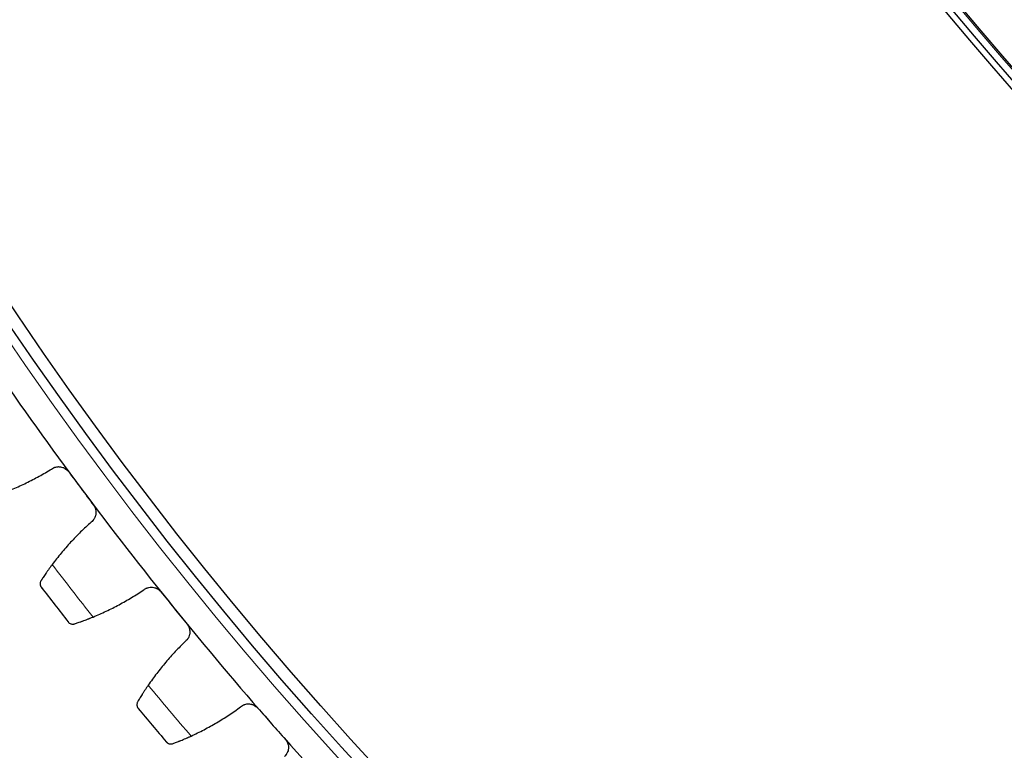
# Model space of a CAD drawing. Header units: inches. Extents: x 0 to 20790, y -12 to 14700.
# Tile 235 of 256: x 9463 to 9625, y 3269 to 3389. Entities that reach past the tile are written whole.
import ezdxf

# ---------------------------------------------------------------- set-up
doc = ezdxf.new("R2010")
doc.units = ezdxf.units.IN
doc.layers.add('1', color=7, linetype='Continuous', true_color=0xffffff)
doc.layers.add('254', color=7, linetype='Continuous', true_color=0xffffff)
doc.styles.add('latin_extended', font='simplex.shx')
doc.dimstyles.get("Standard").update_dxf_attribs({"dimtxt": 0.18, "dimasz": 0.18, "dimexe": 0.18, "dimexo": 0.0625, "dimgap": 0.09, "dimtad": 0, "dimtih": 1, "dimtoh": 1, "dimdec": 4, "dimzin": 0, "dimdsep": 46, "dimtxsty": 'Standard', "dimcen": 0.09, "dimadec": 0, "dimazin": 0, "dimtfac": 1, "dimtdec": 4, "dimtofl": 0, "dimtmove": 0, "dimatfit": 3, "dimfxl": 1, "dimtolj": 1, "dimtzin": 0, "dimarcsym": 0})

# ---------------------------------------------------------------- blocks, each defined once
blk = doc.blocks.new('_U8')
at = {"layer": '254', "color": 3, "linetype": 'Continuous', "lineweight": 13, "transparency": 16777216}
for p, q in [((9936.19, 3683), (8492.69, 3683)), ((8527.69, 3560.5), (8527.69, 2652.5)), ((9936.19, 2530), (8492.69, 2530))]:
    blk.add_line(p, q, dxfattribs=at)
at = {"layer": '254', "color": 3, "transparency": 16777216}
for points in [[(8548.1, 3560.5), (8507.27, 3560.5), (8527.69, 3683)], [(8507.27, 2652.5), (8548.1, 2652.5), (8527.69, 2530)]]:
    blk.add_solid(points, dxfattribs=at)
at = {"layer": 'Defpoints', "color": 0, "transparency": 16777216}
for p in [(9971.19, 3683), (8527.69, 2530), (9971.19, 2530)]:
    blk.add_point(p, dxfattribs=at)
at = {"layer": '254', "color": 2, "lineweight": 13, "transparency": 16777216, "insert": (8343.94, 2807.93), "char_height": 122.5, "attachment_point": 1, "rotation": 90, "style": 'latin_extended'}
blk.add_mtext('\\A1;1153', dxfattribs=at)

msp = doc.modelspace()

# ---------------------------------------------------------------- linework, layer by layer
at = {"layer": '1', "color": 110, "linetype": 'Continuous', "lineweight": 13}
for radius in [616.6, 458.862]:
    msp.add_circle((9971.186, 3683), radius, dxfattribs=at)
at = {"layer": '1', "color": 2, "linetype": 'Continuous', "lineweight": 25}
for radius in [615, 613, 461, 460, 458.594]:
    msp.add_circle((9971.186, 3683), radius, dxfattribs=at)
for radius, start, end in [(621, 214.394904, 216.687898), (621, 216.687898, 218.980892), (636, 217.51347, 218.15532), (621, 218.980892, 221.273885), (636, 219.806463, 220.448314), (621, 221.273885, 223.566879)]:
    msp.add_arc((9971.186, 3683), radius, start, end, dxfattribs=at)
at = {"layer": '1', "color": 110, "linetype": 'Continuous', "lineweight": 13}
for start, end in [(217.340034, 218.328756), (219.633028, 220.621749)]:
    msp.add_arc((9971.186, 3683), 632.294, start, end, dxfattribs=at)
at = {"layer": '1', "color": 2, "linetype": 'Continuous', "lineweight": 25}
for points in [[(9459.881, 3311.028), (9460.624, 3311.3), (9462.092, 3311.881), (9464.24, 3312.86), (9466.335, 3313.945), (9467.696, 3314.74), (9468.367, 3315.155)], [(9471.152, 3314.736), (9471.836, 3313.818), (9472.52, 3312.899), (9473.205, 3311.98)], [(9473.205, 3311.98), (9473.889, 3311.062), (9474.574, 3310.143), (9475.258, 3309.224)], [(9474.863, 3306.436), (9474.273, 3305.912), (9473.122, 3304.835), (9471.483, 3303.139), (9469.931, 3301.361), (9468.954, 3300.12), (9468.481, 3299.486)], [(9475.173, 3290.869), (9475.905, 3291.17), (9477.348, 3291.81), (9479.455, 3292.873), (9481.505, 3294.042), (9482.833, 3294.89), (9483.487, 3295.332)], [(9486.286, 3295.025), (9487.007, 3294.134), (9487.727, 3293.244), (9488.448, 3292.353)], [(9488.448, 3292.353), (9489.169, 3291.463), (9489.889, 3290.572), (9490.61, 3289.682)], [(9490.327, 3286.88), (9489.758, 3286.332), (9488.651, 3285.211), (9487.081, 3283.45), (9485.601, 3281.611), (9484.675, 3280.333), (9484.227, 3279.68)], [(9491.259, 3271.337), (9491.978, 3271.668), (9493.395, 3272.365), (9495.458, 3273.512), (9497.459, 3274.761), (9498.752, 3275.662), (9499.388, 3276.13)], [(9502.197, 3275.935), (9502.953, 3275.074), (9503.708, 3274.213), (9504.464, 3273.352)], [(9504.464, 3273.352), (9505.22, 3272.491), (9505.976, 3271.63), (9506.731, 3270.769)]]:
    msp.add_open_spline(points, degree=3, dxfattribs=at)
for points, knots in [([(9468.367, 3315.155), (9468.471, 3315.232), (9468.581, 3315.297), (9468.754, 3315.378), (9468.813, 3315.403), (9468.904, 3315.435), (9468.934, 3315.445), (9468.996, 3315.464), (9469.027, 3315.473), (9469.184, 3315.512), (9469.31, 3315.531), (9469.503, 3315.542), (9469.568, 3315.542), (9469.666, 3315.538), (9469.698, 3315.536), (9469.763, 3315.53), (9469.796, 3315.526), (9469.956, 3315.503), (9470.083, 3315.473), (9470.237, 3315.419), (9470.268, 3315.408), (9470.329, 3315.383), (9470.359, 3315.37), (9470.449, 3315.328), (9470.507, 3315.297), (9470.677, 3315.197), (9470.783, 3315.12), (9470.907, 3315.009), (9470.931, 3314.986), (9470.979, 3314.939), (9471.002, 3314.915), (9471.069, 3314.841), (9471.112, 3314.79), (9471.152, 3314.736)], [0, 0, 0, 0, 0.125, 0.125, 0.1875, 0.1875, 0.21875, 0.21875, 0.25, 0.25, 0.375, 0.375, 0.4375, 0.4375, 0.46875, 0.46875, 0.5, 0.5, 0.625, 0.625, 0.65625, 0.65625, 0.6875, 0.6875, 0.75, 0.75, 0.875, 0.875, 0.90625, 0.90625, 0.9375, 0.9375, 1, 1, 1, 1]), ([(9475.258, 3309.224), (9475.298, 3309.171), (9475.372, 3309.061), (9475.465, 3308.886), (9475.516, 3308.764), (9475.549, 3308.671), (9475.56, 3308.639), (9475.579, 3308.576), (9475.587, 3308.544), (9475.627, 3308.384), (9475.646, 3308.255), (9475.654, 3308.091), (9475.654, 3308.058), (9475.654, 3308.009), (9475.654, 3307.992), (9475.653, 3307.959), (9475.65, 3307.878), (9475.635, 3307.732), (9475.61, 3307.605), (9475.578, 3307.48), (9475.56, 3307.418), (9475.494, 3307.234), (9475.439, 3307.117), (9475.341, 3306.952), (9475.306, 3306.899), (9475.249, 3306.821), (9475.229, 3306.796), (9475.188, 3306.745), (9475.167, 3306.721), (9475.06, 3306.601), (9474.966, 3306.514), (9474.863, 3306.436)], [0, 0, 0, 0, 0.0625, 0.125, 0.1875, 0.1875, 0.21875, 0.21875, 0.25, 0.25, 0.375, 0.375, 0.40625, 0.40625, 0.421875, 0.421875, 0.4375, 0.5, 0.5625, 0.5625, 0.625, 0.625, 0.75, 0.75, 0.8125, 0.8125, 0.84375, 0.84375, 0.875, 0.875, 1, 1, 1, 1]), ([(9468.481, 3299.486), (9468.382, 3299.354), (9468.286, 3299.223), (9468.098, 3298.967), (9467.916, 3298.715), (9467.744, 3298.471), (9467.618, 3298.292), (9467.577, 3298.233), (9467.516, 3298.145), (9467.496, 3298.116), (9467.456, 3298.058), (9467.436, 3298.03), (9467.339, 3297.888), (9467.191, 3297.671), (9467.057, 3297.471), (9466.93, 3297.28), (9466.87, 3297.188), (9466.8, 3297.081), (9466.786, 3297.059), (9466.759, 3297.018), (9466.719, 3296.956), (9466.681, 3296.898), (9466.657, 3296.86)], [0, 0, 0, 0, 0.125, 0.125, 0.25, 0.375, 0.375, 0.4375, 0.4375, 0.46875, 0.46875, 0.5, 0.5, 0.625, 0.75, 0.75, 0.875, 0.875, 0.90625, 0.90625, 0.9375, 1, 1, 1, 1]), ([(9466.657, 3296.86), (9466.624, 3296.809), (9466.597, 3296.757), (9466.554, 3296.653), (9466.537, 3296.601), (9466.512, 3296.497), (9466.504, 3296.445), (9466.496, 3296.342), (9466.497, 3296.292), (9466.504, 3296.191), (9466.512, 3296.143), (9466.534, 3296.048), (9466.548, 3296.002), (9466.582, 3295.912), (9466.603, 3295.869), (9466.638, 3295.807), (9466.656, 3295.777), (9466.68, 3295.743), (9466.692, 3295.726), (9466.697, 3295.719), (9466.701, 3295.714), (9466.702, 3295.712), (9466.704, 3295.709)], [0, 0, 0, 0, 0.125, 0.125, 0.25, 0.25, 0.375, 0.375, 0.5, 0.5, 0.625, 0.625, 0.75, 0.75, 0.875, 0.875, 0.9375, 0.96875, 0.984375, 0.9921875, 0.9921875, 1, 1, 1, 1]), ([(9483.487, 3295.332), (9483.588, 3295.413), (9483.695, 3295.482), (9483.865, 3295.57), (9483.923, 3295.597), (9484.012, 3295.633), (9484.042, 3295.645), (9484.103, 3295.666), (9484.134, 3295.676), (9484.289, 3295.721), (9484.415, 3295.746), (9484.607, 3295.764), (9484.671, 3295.767), (9484.769, 3295.767), (9484.802, 3295.766), (9484.867, 3295.762), (9484.9, 3295.76), (9485.061, 3295.744), (9485.188, 3295.718), (9485.345, 3295.671), (9485.376, 3295.66), (9485.438, 3295.638), (9485.469, 3295.626), (9485.561, 3295.588), (9485.62, 3295.56), (9485.793, 3295.467), (9485.903, 3295.393), (9486.031, 3295.288), (9486.056, 3295.266), (9486.105, 3295.221), (9486.129, 3295.198), (9486.2, 3295.127), (9486.244, 3295.077), (9486.286, 3295.025)], [0, 0, 0, 0, 0.125, 0.125, 0.1875, 0.1875, 0.21875, 0.21875, 0.25, 0.25, 0.375, 0.375, 0.4375, 0.4375, 0.46875, 0.46875, 0.5, 0.5, 0.625, 0.625, 0.65625, 0.65625, 0.6875, 0.6875, 0.75, 0.75, 0.875, 0.875, 0.90625, 0.90625, 0.9375, 0.9375, 1, 1, 1, 1]), ([(9472.178, 3289.752), (9472.262, 3289.78), (9472.353, 3289.811), (9472.545, 3289.876), (9472.75, 3289.947), (9472.977, 3290.027), (9473.127, 3290.08), (9473.157, 3290.091), (9473.218, 3290.113), (9473.249, 3290.124), (9473.343, 3290.158), (9473.406, 3290.181), (9473.599, 3290.252), (9473.731, 3290.301), (9474.002, 3290.404), (9474.141, 3290.457), (9474.355, 3290.54), (9474.427, 3290.568), (9474.536, 3290.611), (9474.573, 3290.626), (9474.646, 3290.655), (9474.683, 3290.67), (9474.87, 3290.744), (9475.02, 3290.806), (9475.173, 3290.869)], [0, 0, 0, 0, 0.125, 0.125, 0.25, 0.375, 0.375, 0.40625, 0.40625, 0.4375, 0.4375, 0.5, 0.5, 0.625, 0.625, 0.75, 0.75, 0.8125, 0.8125, 0.84375, 0.84375, 0.875, 0.875, 1, 1, 1, 1]), ([(9471.074, 3290.082), (9471.075, 3290.081), (9471.076, 3290.08), (9471.078, 3290.078), (9471.079, 3290.077), (9471.082, 3290.073), (9471.087, 3290.066), (9471.101, 3290.05), (9471.128, 3290.019), (9471.153, 3289.994), (9471.204, 3289.945), (9471.241, 3289.914), (9471.357, 3289.831), (9471.443, 3289.786), (9471.584, 3289.738), (9471.633, 3289.725), (9471.709, 3289.712), (9471.735, 3289.708), (9471.787, 3289.703), (9471.814, 3289.701), (9471.895, 3289.699), (9471.95, 3289.703), (9472.063, 3289.719), (9472.12, 3289.733), (9472.178, 3289.752)], [0, 0, 0, 0, 0.0039062, 0.0039062, 0.0078125, 0.0078125, 0.015625, 0.03125, 0.0625, 0.125, 0.125, 0.25, 0.25, 0.5, 0.5, 0.625, 0.625, 0.6875, 0.6875, 0.75, 0.75, 0.875, 0.875, 1, 1, 1, 1]), ([(9490.61, 3289.682), (9490.652, 3289.63), (9490.73, 3289.523), (9490.83, 3289.352), (9490.886, 3289.233), (9490.923, 3289.14), (9490.934, 3289.109), (9490.956, 3289.046), (9490.966, 3289.015), (9491.012, 3288.857), (9491.036, 3288.728), (9491.05, 3288.565), (9491.053, 3288.532), (9491.054, 3288.483), (9491.055, 3288.467), (9491.055, 3288.434), (9491.055, 3288.352), (9491.046, 3288.206), (9491.026, 3288.078), (9491, 3287.951), (9490.983, 3287.889), (9490.925, 3287.702), (9490.875, 3287.584), (9490.783, 3287.415), (9490.75, 3287.36), (9490.696, 3287.28), (9490.678, 3287.254), (9490.639, 3287.202), (9490.619, 3287.177), (9490.517, 3287.053), (9490.426, 3286.962), (9490.327, 3286.88)], [0, 0, 0, 0, 0.0625, 0.125, 0.1875, 0.1875, 0.21875, 0.21875, 0.25, 0.25, 0.375, 0.375, 0.40625, 0.40625, 0.421875, 0.421875, 0.4375, 0.5, 0.5625, 0.5625, 0.625, 0.625, 0.75, 0.75, 0.8125, 0.8125, 0.84375, 0.84375, 0.875, 0.875, 1, 1, 1, 1]), ([(9484.227, 3279.68), (9484.134, 3279.544), (9484.043, 3279.41), (9483.866, 3279.146), (9483.694, 3278.887), (9483.532, 3278.637), (9483.413, 3278.452), (9483.374, 3278.392), (9483.317, 3278.301), (9483.298, 3278.272), (9483.261, 3278.212), (9483.242, 3278.183), (9483.151, 3278.038), (9483.012, 3277.815), (9482.886, 3277.61), (9482.767, 3277.413), (9482.71, 3277.32), (9482.644, 3277.209), (9482.631, 3277.188), (9482.606, 3277.145), (9482.568, 3277.082), (9482.533, 3277.022), (9482.51, 3276.983)], [0, 0, 0, 0, 0.125, 0.125, 0.25, 0.375, 0.375, 0.4375, 0.4375, 0.46875, 0.46875, 0.5, 0.5, 0.625, 0.75, 0.75, 0.875, 0.875, 0.90625, 0.90625, 0.9375, 1, 1, 1, 1]), ([(9482.51, 3276.983), (9482.479, 3276.931), (9482.455, 3276.878), (9482.415, 3276.773), (9482.401, 3276.72), (9482.38, 3276.615), (9482.374, 3276.563), (9482.371, 3276.46), (9482.373, 3276.409), (9482.384, 3276.309), (9482.394, 3276.261), (9482.42, 3276.167), (9482.436, 3276.121), (9482.474, 3276.033), (9482.496, 3275.991), (9482.533, 3275.931), (9482.553, 3275.901), (9482.578, 3275.868), (9482.59, 3275.851), (9482.596, 3275.845), (9482.6, 3275.84), (9482.602, 3275.838), (9482.604, 3275.835)], [0, 0, 0, 0, 0.125, 0.125, 0.25, 0.25, 0.375, 0.375, 0.5, 0.5, 0.625, 0.625, 0.75, 0.75, 0.875, 0.875, 0.9375, 0.96875, 0.984375, 0.9921875, 0.9921875, 1, 1, 1, 1]), ([(9499.388, 3276.13), (9499.486, 3276.214), (9499.59, 3276.288), (9499.756, 3276.383), (9499.813, 3276.412), (9499.9, 3276.452), (9499.93, 3276.464), (9499.99, 3276.488), (9500.021, 3276.499), (9500.173, 3276.551), (9500.298, 3276.58), (9500.49, 3276.606), (9500.554, 3276.612), (9500.652, 3276.615), (9500.685, 3276.616), (9500.75, 3276.615), (9500.782, 3276.614), (9500.944, 3276.604), (9501.073, 3276.584), (9501.231, 3276.542), (9501.262, 3276.533), (9501.325, 3276.514), (9501.357, 3276.503), (9501.45, 3276.469), (9501.51, 3276.443), (9501.687, 3276.357), (9501.799, 3276.288), (9501.931, 3276.187), (9501.958, 3276.166), (9502.009, 3276.123), (9502.033, 3276.101), (9502.107, 3276.033), (9502.153, 3275.985), (9502.197, 3275.935)], [0, 0, 0, 0, 0.125, 0.125, 0.1875, 0.1875, 0.21875, 0.21875, 0.25, 0.25, 0.375, 0.375, 0.4375, 0.4375, 0.46875, 0.46875, 0.5, 0.5, 0.625, 0.625, 0.65625, 0.65625, 0.6875, 0.6875, 0.75, 0.75, 0.875, 0.875, 0.90625, 0.90625, 0.9375, 0.9375, 1, 1, 1, 1]), ([(9488.311, 3270.102), (9488.394, 3270.133), (9488.483, 3270.167), (9488.673, 3270.241), (9488.875, 3270.319), (9489.099, 3270.409), (9489.246, 3270.468), (9489.276, 3270.48), (9489.336, 3270.504), (9489.366, 3270.517), (9489.459, 3270.554), (9489.521, 3270.58), (9489.711, 3270.658), (9489.841, 3270.713), (9490.108, 3270.826), (9490.244, 3270.885), (9490.455, 3270.976), (9490.525, 3271.007), (9490.633, 3271.055), (9490.669, 3271.071), (9490.742, 3271.103), (9490.778, 3271.119), (9490.961, 3271.201), (9491.109, 3271.268), (9491.259, 3271.337)], [0, 0, 0, 0, 0.125, 0.125, 0.25, 0.375, 0.375, 0.40625, 0.40625, 0.4375, 0.4375, 0.5, 0.5, 0.625, 0.625, 0.75, 0.75, 0.8125, 0.8125, 0.84375, 0.84375, 0.875, 0.875, 1, 1, 1, 1]), ([(9506.731, 3270.769), (9506.775, 3270.719), (9506.858, 3270.615), (9506.965, 3270.449), (9507.025, 3270.331), (9507.065, 3270.241), (9507.078, 3270.21), (9507.103, 3270.148), (9507.114, 3270.117), (9507.166, 3269.961), (9507.195, 3269.833), (9507.216, 3269.671), (9507.22, 3269.638), (9507.223, 3269.589), (9507.224, 3269.573), (9507.226, 3269.54), (9507.23, 3269.458), (9507.227, 3269.312), (9507.211, 3269.183), (9507.19, 3269.056), (9507.176, 3268.992), (9507.125, 3268.803), (9507.08, 3268.683), (9506.995, 3268.511), (9506.964, 3268.455), (9506.914, 3268.373), (9506.896, 3268.346), (9506.86, 3268.292), (9506.841, 3268.266), (9506.744, 3268.138), (9506.657, 3268.044), (9506.561, 3267.958)], [0, 0, 0, 0, 0.0625, 0.125, 0.1875, 0.1875, 0.21875, 0.21875, 0.25, 0.25, 0.375, 0.375, 0.40625, 0.40625, 0.421875, 0.421875, 0.4375, 0.5, 0.5625, 0.5625, 0.625, 0.625, 0.75, 0.75, 0.8125, 0.8125, 0.84375, 0.84375, 0.875, 0.875, 1, 1, 1, 1]), ([(9487.195, 3270.388), (9487.196, 3270.387), (9487.197, 3270.386), (9487.199, 3270.383), (9487.2, 3270.382), (9487.203, 3270.379), (9487.209, 3270.372), (9487.223, 3270.357), (9487.251, 3270.327), (9487.277, 3270.302), (9487.33, 3270.255), (9487.368, 3270.226), (9487.488, 3270.148), (9487.575, 3270.107), (9487.718, 3270.064), (9487.767, 3270.053), (9487.844, 3270.043), (9487.87, 3270.04), (9487.923, 3270.037), (9487.95, 3270.036), (9488.031, 3270.038), (9488.086, 3270.043), (9488.198, 3270.064), (9488.254, 3270.08), (9488.311, 3270.102)], [0, 0, 0, 0, 0.0039063, 0.0039063, 0.0078125, 0.0078125, 0.015625, 0.03125, 0.0625, 0.125, 0.125, 0.25, 0.25, 0.5, 0.5, 0.625, 0.625, 0.6875, 0.6875, 0.75, 0.75, 0.875, 0.875, 1, 1, 1, 1])]:
    msp.add_open_spline(points, degree=3, knots=knots, dxfattribs=at)

# ---------------------------------------------------------------- dimensions: what is measured, and where the dimension line sits
at = {"layer": '254', "color": 2, "linetype": 'Continuous', "lineweight": 13}
dim = msp.add_linear_dim(base=(8527.686, 2530), p1=(9971.186, 3683), p2=(9971.186, 2530), angle=90, dimstyle='Standard', override={"dimscale": 35, "dimtxt": 3.5, "dimasz": 3.5, "dimexe": 1, "dimexo": 1, "dimgap": 1.75, "dimtad": 1, "dimtih": 0, "dimtoh": 0, "dimdec": 2, "dimlfac": 1, "dimzin": 8, "dimdsep": 46, "dimlunit": 2, "dimtxsty": 'latin_extended', "dimsah": 1, "dimse1": 0, "dimse2": 0, "dimsd1": 0, "dimsd2": 0, "dimclrd": 3, "dimclre": 3, "dimclrt": 2, "dimtol": 0, "dimtm": -0.1, "dimtfac": 0.714286, "dimtdec": 3, "dimtofl": 1, "dimtmove": 0, "dimtzin": 8, "dimlwd": 13, "dimlwe": 13}, dxfattribs=at)
dim.commit()
dim.dimension.update_dxf_attribs({"geometry": '_U8', "text_midpoint": (8527.686, 3000.428), "dimtype": 160})

doc.saveas('drawing.dxf')
